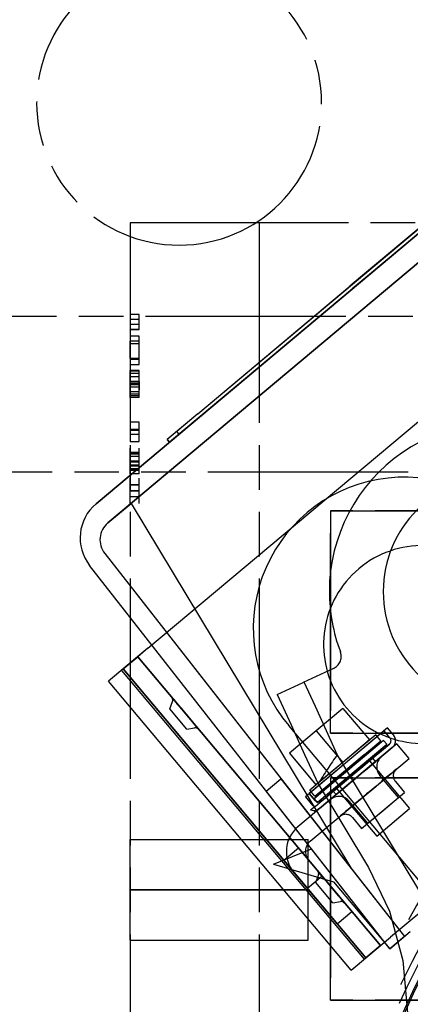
# Model space of a CAD drawing. Extents: x -156717 to 425753, y -51191 to 363295.
# Tile 210 of 256: x 135302 to 135346, y 109407 to 109518. Entities that reach past the tile are written whole.
import ezdxf

# ---------------------------------------------------------------- set-up
doc = ezdxf.new("R2010")
doc.units = 0
doc.header["$LTSCALE"] = 50
doc.linetypes.add('HIDDEN', pattern=[9.525, 6.35, -3.175])
doc.linetypes.add('PHANTOM', pattern=[0.8, 0.45, -0.05, 0.1, -0.05, 0.1, -0.05])
doc.layers.add('DEFAULT_2', color=8, linetype='HIDDEN')
doc.layers.add('DEFAULT_3', color=7, linetype='PHANTOM')

msp = doc.modelspace()

# ---------------------------------------------------------------- linework, layer by layer
at = {"layer": 'DEFAULT_2', "color": 8, "linetype": 'HIDDEN'}
for p, q in [((135310.29734, 109463.33776), (135371.60609, 109514.84307)), ((135311.63743, 109461.19797), (135373.4826, 109513.15392)), ((135316.13089, 109447.11255), (135386.60193, 109506.24477)), ((135359.72402, 109504.86097), (135340.79821, 109488.96145)), ((135321.74133, 109473.47432), (135357.73299, 109503.71081)), ((135358.92731, 109504.71416), (135340.0015, 109488.81464)), ((135357.99032, 109503.40449), (135321.99867, 109473.16801)), ((135352.27375, 109498.60202), (135310.29734, 109463.33776)), ((135353.95394, 109496.74794), (135311.63743, 109461.19797)), ((135340.0015, 109488.81464), (135338.80718, 109487.81129)), ((135340.79821, 109488.96145), (135339.06451, 109487.50498)), ((135316.13089, 109447.11255), (135363.68955, 109487.019)), ((135321.74133, 109473.47432), (135338.80718, 109487.81129)), ((135321.99867, 109473.16801), (135339.06451, 109487.50498)), ((135321.74133, 109473.47432), (135318.29532, 109470.57934)), ((135321.99867, 109473.16801), (135318.55266, 109470.27303)), ((135321.74133, 109473.47432), (135319.36742, 109471.48)), ((135321.99867, 109473.16801), (135319.62475, 109471.17369)), ((135318.29532, 109470.57934), (135318.55266, 109470.27303)), ((135318.55266, 109470.27303), (135318.29532, 109470.57934)), ((135319.62475, 109471.17369), (135319.36742, 109471.48)), ((135319.62475, 109471.17369), (135319.36742, 109471.48)), ((135311.63739, 109461.19793), (135314.25286, 109463.39519)), ((135311.63743, 109461.19797), (135314.25286, 109463.39519)), ((135314.25286, 109463.39519), (135338.90196, 109422.42652)), ((135314.25286, 109463.39519), (135338.90196, 109422.42652)), ((135311.27639, 109457.74303), (135344.94452, 109414.70171)), ((135311.27639, 109457.74303), (135344.94452, 109414.70171)), ((135311.27648, 109457.74294), (135338.90196, 109422.42652)), ((135311.27648, 109457.74294), (135338.90196, 109422.42652)), ((135343.29709, 109413.31771), (135309.57516, 109456.4278)), ((135343.29711, 109413.31769), (135309.57516, 109456.4278)), ((135316.13089, 109447.11255), (135313.34208, 109444.77246)), ((135313.34208, 109444.77246), (135314.98166, 109446.14823)), ((135313.34208, 109444.77246), (135314.98166, 109446.14823)), ((135316.13089, 109447.11255), (135314.98166, 109446.14823)), ((135314.98166, 109446.14823), (135334.71811, 109422.62723)), ((135342.23982, 109413.66321), (135314.98166, 109446.14823)), ((135314.98166, 109446.14823), (135342.23982, 109413.66321)), ((135314.98166, 109446.14823), (135342.23982, 109413.66321)), ((135314.98166, 109446.14823), (135342.23982, 109413.66321)), ((135337.74117, 109446.72986), (135337.74353, 109446.7236)), ((135312.38513, 109443.96948), (135311.70251, 109443.39669)), ((135313.34208, 109444.77246), (135312.38513, 109443.96948)), ((135313.15054, 109444.61174), (135340.40871, 109412.12672)), ((135313.34208, 109444.77246), (135340.60025, 109412.28744)), ((135333.07854, 109421.25147), (135313.34208, 109444.77246)), ((135313.34208, 109444.77246), (135340.60025, 109412.28744)), ((135313.34208, 109444.77246), (135340.60025, 109412.28744)), ((135340.60025, 109412.28744), (135313.34208, 109444.77246)), ((135340.60025, 109412.28744), (135313.34208, 109444.77246)), ((135336.97263, 109444.83778), (135333.55842, 109443.24571)), ((135338.96068, 109410.91167), (135311.70251, 109443.39669)), ((135330.65855, 109441.89347), (135333.55842, 109443.24571)), ((135334.93365, 109440.55176), (135333.68465, 109443.30457)), ((135330.65855, 109441.89347), (135332.20291, 109438.50183)), ((135318.58709, 109440.29548), (135318.88333, 109441.10939)), ((135318.58709, 109440.29548), (135318.88333, 109441.10939)), ((135318.84428, 109441.54492), (135318.7965, 109441.60187)), ((135318.7965, 109441.60187), (135318.84428, 109441.54492)), ((135318.98464, 109441.37765), (135318.84428, 109441.54492)), ((135318.84428, 109441.54492), (135318.98464, 109441.37765)), ((135319.20876, 109441.11056), (135318.98464, 109441.37765)), ((135318.98464, 109441.37765), (135319.20876, 109441.11056)), ((135319.50254, 109440.76045), (135319.20876, 109441.11056)), ((135319.20876, 109441.11056), (135319.50254, 109440.76045)), ((135319.84753, 109440.3493), (135319.50254, 109440.76045)), ((135319.50254, 109440.76045), (135319.84753, 109440.3493)), ((135336.16849, 109437.83498), (135334.93365, 109440.55176)), ((135320.51574, 109437.99701), (135318.58709, 109440.29548)), ((135320.22206, 109439.90295), (135319.84753, 109440.3493)), ((135319.84753, 109440.3493), (135320.22206, 109439.90295)), ((135320.41308, 109439.67531), (135320.22206, 109439.90295)), ((135320.22206, 109439.90295), (135320.41308, 109439.67531)), ((135320.78761, 109439.22896), (135320.41308, 109439.67531)), ((135320.41308, 109439.67531), (135320.78761, 109439.22896)), ((135338.02244, 109440.34494), (135335.02068, 109437.82616)), ((135338.02244, 109440.34494), (135341.00251, 109436.79342)), ((135321.1326, 109438.81781), (135320.78761, 109439.22896)), ((135320.78761, 109439.22896), (135321.1326, 109438.81781)), ((135321.42639, 109438.4677), (135321.1326, 109438.81781)), ((135321.1326, 109438.81781), (135321.42639, 109438.4677)), ((135321.6505, 109438.20061), (135321.42639, 109438.4677)), ((135321.42639, 109438.4677), (135321.6505, 109438.20061)), ((135347.93304, 109419.36305), (135331.93602, 109438.40491)), ((135332.20291, 109438.50183), (135333.72718, 109435.16209)), ((135320.51574, 109437.99701), (135321.36872, 109438.14742)), ((135321.79086, 109438.03334), (135321.6505, 109438.20061)), ((135321.6505, 109438.20061), (135321.79086, 109438.03334)), ((135321.83864, 109437.97639), (135321.79086, 109438.03334)), ((135321.79086, 109438.03334), (135321.83864, 109437.97639)), ((135335.02068, 109437.82616), (135332.01891, 109435.30738)), ((135343.04546, 109438.14287), (135333.81153, 109430.39468)), ((135342.65626, 109437.81629), (135334.24957, 109430.76224)), ((135341.70795, 109437.38535), (135334.29355, 109431.16393)), ((135335.02068, 109437.82616), (135338.00075, 109434.27464)), ((135335.02068, 109437.82616), (135338.00075, 109434.27464)), ((135337.38917, 109435.15425), (135336.16849, 109437.83498)), ((135342.27947, 109436.70424), (135341.70795, 109437.38535)), ((135342.27947, 109436.70424), (135341.70795, 109437.38535)), ((135343.30942, 109437.03788), (135342.65626, 109437.81629)), ((135343.69863, 109437.36446), (135343.04546, 109438.14287)), ((135342.59325, 109436.73539), (135334.77991, 109430.17922)), ((135334.86507, 109430.48282), (135342.27947, 109436.70424)), ((135335.13915, 109429.75109), (135342.95249, 109436.30726)), ((135341.00251, 109436.79342), (135338.00075, 109434.27464)), ((135344.08364, 109436.36104), (135339.48671, 109432.50375)), ((135342.59325, 109436.73539), (135342.95249, 109436.30726)), ((135342.59325, 109436.73539), (135342.95249, 109436.30726)), ((135342.81032, 109435.95583), (135343.11038, 109436.20762)), ((135343.11038, 109436.20762), (135342.81032, 109435.95583)), ((135343.11038, 109436.20762), (135343.24131, 109436.31748)), ((135343.24131, 109436.31748), (135343.11038, 109436.20762)), ((135343.24131, 109436.31748), (135343.2468, 109436.32208)), ((135343.2468, 109436.32208), (135343.24131, 109436.31748)), ((135345.45941, 109434.72146), (135344.08364, 109436.36104)), ((135332.01891, 109435.30738), (135334.99899, 109431.75587)), ((135333.72718, 109435.16209), (135335.2314, 109431.87425)), ((135343.57337, 109435.93286), (135335.40003, 109429.07462)), ((135335.40003, 109429.07462), (135343.57337, 109435.93286)), ((135341.29533, 109435.81212), (135335.91454, 109431.2971)), ((135341.37697, 109435.71482), (135335.99618, 109431.1998)), ((135336.35542, 109430.77167), (135341.73622, 109435.28669)), ((135336.46973, 109430.63545), (135341.85052, 109435.15047)), ((135336.72354, 109432.04226), (135340.42101, 109435.1448)), ((135340.45367, 109435.10588), (135336.7562, 109432.00334)), ((135347.73505, 109417.93585), (135337.38919, 109435.15425)), ((135341.05645, 109434.48416), (135341.76089, 109435.07526)), ((135341.76089, 109435.07526), (135341.05645, 109434.48416)), ((135341.29533, 109435.81212), (135341.37697, 109435.71482)), ((135341.29533, 109435.81212), (135341.37697, 109435.71482)), ((135341.73622, 109435.28669), (135341.85052, 109435.15047)), ((135341.73622, 109435.28669), (135341.85052, 109435.15047)), ((135341.76089, 109435.07526), (135342.35398, 109435.57292)), ((135342.35398, 109435.57292), (135341.76089, 109435.07526)), ((135342.35398, 109435.57292), (135342.81032, 109435.95583)), ((135342.81032, 109435.95583), (135342.35398, 109435.57292)), ((135338.00075, 109434.27464), (135334.99899, 109431.75587)), ((135341.37861, 109434.75448), (135336.94164, 109431.03143)), ((135337.26823, 109430.64222), (135341.70519, 109434.36528)), ((135337.31139, 109431.34168), (135341.00886, 109434.44423)), ((135340.27082, 109433.82494), (135341.05645, 109434.48416)), ((135341.05645, 109434.48416), (135340.27082, 109433.82494)), ((135340.73329, 109433.54976), (135341.27805, 109434.00686)), ((135341.27805, 109434.00686), (135340.73329, 109433.54976)), ((135340.86247, 109430.86417), (135345.45941, 109434.72146)), ((135341.00886, 109434.44423), (135345.51571, 109429.07317)), ((135341.00886, 109434.44423), (135345.51571, 109429.07317)), ((135341.27805, 109434.00686), (135341.73298, 109434.38859)), ((135341.73298, 109434.38859), (135341.27805, 109434.00686)), ((135341.70519, 109434.36528), (135341.37861, 109434.75448)), ((135341.70519, 109434.36528), (135341.37861, 109434.75448)), ((135341.73298, 109434.38859), (135342.07527, 109434.67581)), ((135342.07527, 109434.67581), (135341.73298, 109434.38859)), ((135342.07527, 109434.67581), (135342.28776, 109434.85411)), ((135342.28776, 109434.85411), (135342.07527, 109434.67581)), ((135342.35979, 109434.91455), (135342.28776, 109434.85411)), ((135342.28776, 109434.85411), (135342.35558, 109434.91102)), ((135342.35558, 109434.91102), (135342.35979, 109434.91455)), ((135338.59258, 109432.41673), (135339.43764, 109433.12582)), ((135339.43764, 109433.12582), (135338.59258, 109432.41673)), ((135339.43764, 109433.12582), (135340.27082, 109433.82494)), ((135340.27082, 109433.82494), (135339.43764, 109433.12582)), ((135339.48671, 109432.50375), (135340.12603, 109433.0402)), ((135340.12603, 109433.0402), (135339.48671, 109432.50375)), ((135340.12603, 109433.0402), (135340.73329, 109433.54976)), ((135340.73329, 109433.54976), (135340.12603, 109433.0402)), ((135344.25782, 109430.31865), (135342.17488, 109432.801)), ((135343.39369, 109432.98812), (135342.92087, 109432.59137)), ((135342.92087, 109432.59137), (135343.39369, 109432.98812)), ((135343.74815, 109433.28555), (135343.39369, 109432.98812)), ((135343.39369, 109432.98812), (135343.74815, 109433.28555)), ((135343.96769, 109433.46976), (135343.74815, 109433.28555)), ((135343.74815, 109433.28555), (135343.96769, 109433.46976)), ((135344.04202, 109433.53213), (135343.96769, 109433.46976)), ((135343.96769, 109433.46976), (135344.04202, 109433.53213)), ((135329.42386, 109431.05324), (135331.07129, 109432.43724)), ((135329.42386, 109431.05324), (135331.07129, 109432.43724)), ((135331.07129, 109432.43724), (135332.30452, 109430.86068)), ((135339.48671, 109432.50375), (135332.97438, 109427.03926)), ((135335.23141, 109431.87425), (135340.89332, 109422.45124)), ((135337.01049, 109431.0892), (135337.77181, 109431.72802)), ((135337.77181, 109431.72802), (135337.01049, 109431.0892)), ((135337.77181, 109431.72802), (135338.59258, 109432.41673)), ((135338.59258, 109432.41673), (135337.77181, 109431.72802)), ((135338.84739, 109431.96729), (135338.24012, 109431.45774)), ((135338.24012, 109431.45774), (135338.84739, 109431.96729)), ((135339.48671, 109432.50375), (135338.84739, 109431.96729)), ((135338.84739, 109431.96729), (135339.48671, 109432.50375)), ((135342.3518, 109432.11387), (135341.71309, 109431.57793)), ((135341.71309, 109431.57793), (135342.3518, 109432.11387)), ((135342.92087, 109432.59137), (135342.3518, 109432.11387)), ((135342.3518, 109432.11387), (135342.92087, 109432.59137)), ((135343.91875, 109432.12309), (135344.94736, 109430.89724)), ((135343.91875, 109432.12309), (135344.94736, 109430.89724)), ((135330.65709, 109429.47668), (135329.42386, 109431.05323)), ((135332.30452, 109430.86068), (135344.94452, 109414.70171)), ((135333.81153, 109430.39468), (135334.24957, 109430.76224)), ((135334.24957, 109430.76224), (135334.90274, 109429.98383)), ((135334.90274, 109429.98383), (135334.24957, 109430.76224)), ((135334.86507, 109430.48282), (135334.29355, 109431.16393)), ((135334.86507, 109430.48282), (135334.29355, 109431.16393)), ((135334.35015, 109425.39968), (135340.86247, 109430.86417)), ((135335.91454, 109431.2971), (135335.99618, 109431.1998)), ((135335.91454, 109431.2971), (135335.99618, 109431.1998)), ((135336.3412, 109430.5276), (135337.01049, 109431.0892)), ((135337.01049, 109431.0892), (135336.3412, 109430.5276)), ((135336.35542, 109430.77167), (135336.46973, 109430.63545)), ((135336.35542, 109430.77167), (135336.46973, 109430.63545)), ((135337.24044, 109430.61891), (135336.89815, 109430.33169)), ((135336.89815, 109430.33169), (135337.24044, 109430.61891)), ((135337.26823, 109430.64222), (135336.94164, 109431.03143)), ((135337.26823, 109430.64222), (135336.94164, 109431.03143)), ((135337.69537, 109431.00064), (135337.24044, 109430.61891)), ((135337.24044, 109430.61891), (135337.69537, 109431.00064)), ((135337.31139, 109431.34168), (135341.81824, 109425.97062)), ((135337.31139, 109431.34168), (135341.81824, 109425.97062)), ((135338.24012, 109431.45774), (135337.69537, 109431.00064)), ((135337.69537, 109431.00064), (135338.24012, 109431.45774)), ((135340.69034, 109430.71973), (135340.01185, 109430.15042)), ((135340.01185, 109430.15042), (135340.69034, 109430.71973)), ((135340.12057, 109426.84709), (135344.94736, 109430.89724)), ((135341.03461, 109431.00861), (135340.69034, 109430.71973)), ((135340.69034, 109430.71973), (135341.03461, 109431.00861)), ((135341.71309, 109431.57793), (135341.03461, 109431.00861)), ((135341.03461, 109431.00861), (135341.71309, 109431.57793)), ((135343.29709, 109413.31771), (135330.65709, 109429.47668)), ((135333.81153, 109430.39468), (135334.4647, 109429.61627)), ((135333.81153, 109430.39468), (135334.4647, 109429.61627)), ((135334.5883, 109429.49457), (135334.4647, 109429.61627)), ((135334.4647, 109429.61627), (135334.58831, 109429.49457)), ((135334.73878, 109429.39483), (135334.5883, 109429.49457)), ((135334.58831, 109429.49457), (135334.73879, 109429.39483)), ((135334.77991, 109430.17922), (135335.13915, 109429.75109)), ((135334.77991, 109430.17922), (135335.13915, 109429.75109)), ((135334.90274, 109429.98383), (135335.12366, 109429.83968)), ((135335.11584, 109429.84206), (135334.90274, 109429.98383)), ((135334.90772, 109429.32477), (135335.67895, 109429.9719)), ((135335.3965, 109429.83127), (135335.11584, 109429.84206)), ((135335.12366, 109429.83968), (135335.39834, 109429.83168)), ((135335.67895, 109429.9719), (135335.3965, 109429.83127)), ((135335.39834, 109429.83168), (135335.67895, 109429.9719)), ((135335.67895, 109429.9719), (135335.7926, 109430.06727)), ((135335.7926, 109430.06727), (135335.67895, 109429.9719)), ((135335.67895, 109429.9719), (135335.67895, 109429.9719)), ((135335.7926, 109430.06727), (135336.3412, 109430.5276)), ((135336.3412, 109430.5276), (135335.7926, 109430.06727)), ((135336.61362, 109430.09294), (135336.68566, 109430.15339)), ((135336.61784, 109430.09648), (135336.61362, 109430.09294)), ((135336.68566, 109430.15339), (135336.61784, 109430.09648)), ((135336.89815, 109430.33169), (135336.68566, 109430.15339)), ((135336.68566, 109430.15339), (135336.89815, 109430.33169)), ((135340.81011, 109427.42569), (135338.72718, 109429.90803)), ((135339.37315, 109429.61448), (135338.80408, 109429.13698)), ((135338.80408, 109429.13698), (135339.37315, 109429.61448)), ((135340.01185, 109430.15042), (135339.37315, 109429.61448)), ((135339.37315, 109429.61448), (135340.01185, 109430.15042)), ((135342.53397, 109428.87217), (135344.25596, 109430.31709)), ((135334.90772, 109429.32477), (135334.39934, 109428.89818)), ((135334.74686, 109428.83689), (135334.39934, 109428.89818)), ((135334.90772, 109429.32477), (135334.73878, 109429.39483)), ((135334.73879, 109429.39483), (135334.90772, 109429.32477)), ((135334.92332, 109428.85232), (135334.74686, 109428.83689)), ((135335.09441, 109428.89817), (135334.92332, 109428.85232)), ((135335.40005, 109429.07463), (135335.09441, 109428.89817)), ((135337.97679, 109428.4428), (135337.75726, 109428.25859)), ((135337.75726, 109428.25859), (135337.97679, 109428.4428)), ((135338.33126, 109428.74023), (135337.97679, 109428.4428)), ((135337.97679, 109428.4428), (135338.33126, 109428.74023)), ((135338.80408, 109429.13698), (135338.33126, 109428.74023)), ((135338.33126, 109428.74023), (135338.80408, 109429.13698)), ((135340.81197, 109427.42725), (135342.53397, 109428.87217)), ((135341.81824, 109425.97062), (135345.51571, 109429.07317)), ((135337.75726, 109428.25859), (135337.68293, 109428.19622)), ((135337.68293, 109428.19622), (135337.75726, 109428.25859)), ((135339.09196, 109428.07294), (135340.12057, 109426.84709)), ((135339.09196, 109428.07294), (135340.12057, 109426.84709)), ((135330.21674, 109422.8369), (135334.49616, 109424.56881)), ((135333.04662, 109424.61924), (135331.40705, 109423.24347)), ((135333.04662, 109424.61924), (135339.02542, 109417.49399)), ((135343.29247, 109413.3138), (135334.49616, 109424.56881)), ((135330.21674, 109422.8369), (135336.95683, 109420.84469)), ((135337.38584, 109416.11822), (135331.40705, 109423.24347)), ((135334.16523, 109423.28613), (135334.71811, 109422.62723)), ((135333.07854, 109421.25147), (135332.52566, 109421.91036)), ((135335.68243, 109421.478), (135334.71811, 109422.62723)), ((135335.68243, 109421.478), (135334.71811, 109422.62723)), ((135335.23776, 109422.00794), (135335.18997, 109422.06489)), ((135335.18997, 109422.06489), (135335.23776, 109422.00794)), ((135335.37812, 109421.84067), (135335.23776, 109422.00794)), ((135335.23776, 109422.00794), (135335.37812, 109421.84067)), ((135335.60223, 109421.57358), (135335.37812, 109421.84067)), ((135335.37812, 109421.84067), (135335.60223, 109421.57358)), ((135340.89332, 109422.45124), (135343.25048, 109417.54028)), ((135333.07854, 109421.25147), (135334.04286, 109420.10223)), ((135333.07854, 109421.25147), (135334.04286, 109420.10223)), ((135335.68243, 109421.478), (135334.04286, 109420.10223)), ((135335.68243, 109421.478), (135334.04286, 109420.10223)), ((135334.98057, 109420.7585), (135335.27681, 109421.57241)), ((135334.98057, 109420.7585), (135335.27681, 109421.57241)), ((135336.90921, 109418.46003), (135334.98057, 109420.7585)), ((135335.89601, 109421.22347), (135335.60223, 109421.57358)), ((135335.60223, 109421.57358), (135335.89601, 109421.22347)), ((135336.24101, 109420.81232), (135335.89601, 109421.22347)), ((135335.89601, 109421.22347), (135336.24101, 109420.81232)), ((135336.61554, 109420.36597), (135336.24101, 109420.81232)), ((135336.24101, 109420.81232), (135336.61554, 109420.36597)), ((135336.95683, 109420.84469), (135343.28722, 109413.30938)), ((135336.80655, 109420.13833), (135336.61554, 109420.36597)), ((135336.61554, 109420.36597), (135336.80655, 109420.13833)), ((135337.18108, 109419.69198), (135336.80655, 109420.13833)), ((135336.80655, 109420.13833), (135337.18108, 109419.69198)), ((135337.52608, 109419.28083), (135337.18108, 109419.69198)), ((135337.18108, 109419.69198), (135337.52608, 109419.28083)), ((135336.90921, 109418.46003), (135337.7622, 109418.61044)), ((135337.81986, 109418.93071), (135337.52608, 109419.28083)), ((135337.52608, 109419.28083), (135337.81986, 109418.93071)), ((135338.04397, 109418.66363), (135337.81986, 109418.93071)), ((135337.81986, 109418.93071), (135338.04397, 109418.66363)), ((135338.18433, 109418.49635), (135338.04397, 109418.66363)), ((135338.04397, 109418.66363), (135338.18433, 109418.49635)), ((135338.23212, 109418.4394), (135338.18433, 109418.49635)), ((135338.18433, 109418.49635), (135338.23212, 109418.4394)), ((135337.38584, 109416.11822), (135339.02542, 109417.49399)), ((135343.25048, 109417.54028), (135344.76244, 109411.98524)), ((135346.87945, 109417.55631), (135343.38906, 109414.62753)), ((135346.87945, 109417.55631), (135343.38906, 109414.62753)), ((135343.29453, 109413.31557), (135345.59303, 109415.24653)), ((135345.59303, 109415.24653), (135344.94452, 109414.70171)), ((135340.60025, 109412.28744), (135343.38906, 109414.62753)), ((135342.23982, 109413.66321), (135343.38906, 109414.62753)), ((135344.94452, 109414.70171), (135343.29709, 109413.31771)), ((135342.23982, 109413.66321), (135340.60025, 109412.28744)), ((135343.29245, 109413.31382), (135343.29443, 109413.31548)), ((135343.29626, 109413.31702), (135343.29436, 109413.31542)), ((135343.29443, 109413.31548), (135343.29453, 109413.31557)), ((135343.29711, 109413.31773), (135343.29709, 109413.31771)), ((135339.6433, 109411.48446), (135340.60025, 109412.28744)), ((135344.76244, 109411.98524), (135345.28086, 109406.10047)), ((135338.96068, 109410.91167), (135339.6433, 109411.48446))]:
    msp.add_line(p, q, dxfattribs=at)
for centre, radius, start, end in [((135450.76872, 109358.2156), 120.44256, 0, 180), ((135450.76872, 109358.2156), 120.44256, 0, 180), ((135450.76872, 109358.2156), 117.86718, 0, 180), ((135450.76872, 109358.2156), 117.11707, 0, 180), ((135450.76872, 109358.2156), 117.11707, 0, 180), ((135450.76872, 109358.2156), 116.13693, 0, 180), ((135355.50483, 109453.47949), 19.00277, 69.1569589, 180), ((135450.76872, 109358.2156), 112.81144, 0, 180), ((135450.76872, 109358.2156), 110.49111, 0, 180), ((135450.76872, 109358.2156), 110.49111, 0, 180), ((135344.95154, 109449.34477), 17.00248, 40.0335236, 220.0478551), ((135355.50483, 109453.47949), 12.95189, 0, 180), ((135450.76872, 109358.2156), 107.16562, 0, 180), ((135450.76872, 109358.2156), 107.16562, 0, 180), ((135313.51399, 109459.50886), 5.00073, 130.0335236, 218.0335236), ((135313.51399, 109459.50886), 5.00073, 130.0335236, 218.0335236), ((135313.2458, 109459.28356), 2.50036, 130.0335236, 218.0335234), ((135313.2458, 109459.28356), 2.50036, 130.0335236, 218.0335238), ((135313.2458, 109459.28356), 2.50036, 130.0362531, 218.034894), ((135313.2458, 109459.28356), 2.50036, 130.0362531, 218.0362643), ((135346.97055, 109447.53094), 11.12162, 325.6514243, 130), ((135346.97055, 109447.53094), 11.12162, 325.6514243, 130), ((135346.97055, 109447.53094), 11.12162, 130, 294.3485757), ((135346.97055, 109447.53094), 11.12162, 130, 294.3485757), ((135355.50483, 109453.47949), 19.00277, 180, 200.8253698), ((135355.50483, 109453.47949), 12.95189, 180, 0), ((135450.76872, 109358.2156), 116.33446, 128.7990116, 180), ((135336.33861, 109446.19744), 1.50022, 295, 16.6931295), ((135336.33861, 109446.19744), 1.50022, 16.6931295, 20.5315839), ((135450.76872, 109358.2156), 112.33474, 128.7987166, 270.0017657), ((135318.41342, 109441.28043), 0.50007, 339.9992318, 39.9981883), ((135321.45557, 109437.65494), 0.50007, 40.0018117, 100.0007682), ((135321.45557, 109437.65494), 0.50007, 40.0018117, 100.0007682), ((135342.92022, 109436.71129), 1.01615, 310.0000006, 40), ((135342.92022, 109436.71129), 1.01615, 355.0000003, 40), ((135342.92022, 109436.71129), 0.50807, 310, 40), ((135450.76872, 109358.2156), 137.01997, 145.839428, 147.4812163), ((135343.32412, 109433.76532), 1.50022, 130.0014575, 220), ((135344.6849, 109432.76598), 1.00015, 130.0025027, 220), ((135344.6849, 109432.76598), 1.00015, 130.0025026, 220), ((135337.57794, 109428.94371), 1.50022, 40, 129.9985425), ((135334.74686, 109429.85303), 1.01615, 269.9999998, 279.9999997), ((135338.32581, 109427.43006), 1.00015, 40, 129.9974973), ((135338.32581, 109427.43006), 1.00015, 40, 129.9974973), ((135335.31447, 109424.25045), 3.64053, 130, 220), ((135335.31447, 109424.25045), 1.50022, 130, 220), ((135334.80689, 109421.74345), 0.50007, 339.9992318, 39.9981883), ((135337.84904, 109418.11796), 0.50007, 40.0018117, 100.0007682), ((135337.84904, 109418.11796), 0.50007, 40.0018117, 100.0007682)]:
    msp.add_arc(centre, radius, start, end, dxfattribs=at)
at = {"layer": 'DEFAULT_3', "color": 8, "linetype": 'PHANTOM'}
for p, q in [((135328.63492, 109494.93552), (135314.1328, 109494.93552)), ((135314.1328, 109494.93552), (135314.1328, 109359.91584)), ((135328.63492, 109494.93552), (135328.63492, 109359.91584)), ((135378.64221, 109494.93552), (135328.63492, 109494.93552)), ((135328.63492, 109494.93552), (135328.63492, 109375.91817)), ((135235.87139, 109484.43399), (135369.89093, 109484.43399)), ((135315.13295, 109484.64921), (135314.1328, 109484.64921)), ((135314.1328, 109484.64921), (135314.1328, 109484.07951)), ((135315.13295, 109484.64921), (135314.1328, 109484.64921)), ((135314.1328, 109484.64921), (135314.1328, 109482.9401)), ((135315.13295, 109484.07951), (135314.1328, 109484.07951)), ((135315.13295, 109482.9401), (135315.13295, 109484.64921)), ((135315.13295, 109484.07951), (135315.13295, 109484.64921)), ((135314.1328, 109483.5098), (135314.1328, 109482.9401)), ((135315.13295, 109483.5098), (135314.1328, 109483.5098)), ((135315.13295, 109482.9401), (135314.1328, 109482.9401)), ((135314.1328, 109482.9401), (135315.13295, 109482.9401)), ((135315.13295, 109482.9401), (135315.13295, 109483.5098)), ((135315.13295, 109482.19948), (135314.1328, 109482.19948)), ((135314.1328, 109482.19948), (135314.1328, 109481.62978)), ((135314.1328, 109479.68834), (135314.1328, 109481.62978)), ((135315.13295, 109481.62978), (135314.1328, 109481.62978)), ((135315.13295, 109481.34671), (135315.13295, 109482.19948)), ((135315.13295, 109481.34671), (135314.1328, 109481.34671)), ((135315.13295, 109479.57885), (135315.13295, 109481.34671)), ((135314.1328, 109479.68834), (135314.1328, 109479.00915)), ((135315.13295, 109479.68834), (135314.1328, 109479.68834)), ((135315.13295, 109479.57885), (135314.1328, 109479.57885)), ((135315.13295, 109479.00915), (135315.13295, 109479.57885)), ((135314.1328, 109479.00915), (135315.13295, 109479.00915)), ((135314.1328, 109476.86831), (135314.1328, 109478.3255)), ((135315.13295, 109478.3255), (135314.1328, 109478.3255)), ((135314.1328, 109477.9819), (135314.1328, 109478.26853)), ((135315.13295, 109478.26853), (135314.1328, 109478.26853)), ((135315.13295, 109478.28366), (135315.13295, 109478.3255)), ((135315.13295, 109476.91727), (135315.13295, 109478.28366)), ((135315.13295, 109476.7873), (135315.13295, 109478.26853)), ((135314.1328, 109477.25464), (135314.1328, 109477.9819)), ((135315.13295, 109477.9819), (135314.1328, 109477.9819)), ((135314.1328, 109476.73834), (135314.1328, 109477.64186)), ((135315.13295, 109477.64186), (135314.1328, 109477.64186)), ((135314.1328, 109476.45883), (135314.1328, 109477.25464)), ((135314.1328, 109477.08284), (135314.1328, 109476.51814)), ((135314.1328, 109476.1811), (135314.1328, 109477.08284)), ((135315.13295, 109477.08284), (135314.1328, 109477.08284)), ((135315.13295, 109477.08284), (135315.13295, 109477.64186)), ((135315.13295, 109477.08284), (135315.13295, 109476.1811)), ((135315.13295, 109476.51814), (135315.13295, 109477.08284)), ((135315.13295, 109476.91727), (135314.1328, 109476.91727)), ((135314.1328, 109475.70843), (135314.1328, 109476.86831)), ((135315.13295, 109476.86831), (135314.1328, 109476.86831)), ((135315.13295, 109476.7873), (135314.1328, 109476.7873)), ((135314.1328, 109475.47699), (135314.1328, 109476.73834)), ((135315.13295, 109476.73834), (135314.1328, 109476.73834)), ((135314.1328, 109476.51814), (135314.1328, 109476.1811)), ((135314.1328, 109475.93275), (135314.1328, 109476.45883)), ((135315.13295, 109476.45883), (135314.1328, 109476.45883)), ((135315.13295, 109475.93275), (135315.13295, 109476.91727)), ((135315.13295, 109475.47699), (135315.13295, 109476.7873)), ((135315.13295, 109476.1811), (135315.13295, 109476.51814)), ((135315.13295, 109475.30607), (135315.13295, 109476.1811)), ((135315.13295, 109475.93275), (135314.1328, 109475.93275)), ((135314.1328, 109475.30607), (135314.1328, 109475.70843)), ((135314.1328, 109475.70843), (135315.13295, 109475.70843)), ((135315.13295, 109475.47699), (135314.1328, 109475.47699)), ((135315.13295, 109475.30607), (135314.1328, 109475.30607)), ((135315.13295, 109472.51453), (135314.1328, 109472.51453)), ((135314.1328, 109472.51453), (135314.1328, 109471.71694)), ((135315.13295, 109472.51453), (135314.1328, 109472.51453)), ((135314.1328, 109472.51453), (135314.1328, 109470.34966)), ((135315.13295, 109471.71694), (135314.1328, 109471.71694)), ((135315.13295, 109471.60745), (135314.1328, 109471.60745)), ((135315.13295, 109471.60745), (135315.13295, 109472.51453)), ((135315.13295, 109471.71694), (135315.13295, 109472.51453)), ((135315.13295, 109471.14724), (135315.13295, 109471.60745)), ((135315.13295, 109471.14724), (135314.1328, 109471.14724)), ((135315.13295, 109470.34966), (135315.13295, 109471.14724)), ((135314.1328, 109470.34966), (135315.13295, 109470.34966)), ((135314.1328, 109469.11589), (135314.1328, 109469.60904)), ((135315.13295, 109469.12123), (135315.13295, 109469.60904)), ((135315.13295, 109469.12123), (135314.1328, 109469.12123)), ((135314.1328, 109468.12603), (135314.1328, 109469.11589)), ((135315.13295, 109469.11589), (135314.1328, 109469.11589)), ((135314.1328, 109468.96991), (135314.1328, 109468.98237)), ((135314.1328, 109467.68184), (135314.1328, 109468.96991)), ((135315.13295, 109468.96991), (135314.1328, 109468.96991)), ((135314.1328, 109468.18834), (135314.1328, 109468.96991)), ((135314.1328, 109468.96991), (135315.13295, 109468.96991)), ((135315.13295, 109468.67081), (135314.1328, 109468.67081)), ((135315.13295, 109467.60885), (135315.13295, 109469.12123)), ((135315.13295, 109468.67081), (135315.13295, 109468.98237)), ((135315.13295, 109468.04681), (135315.13295, 109468.96991)), ((135315.13295, 109468.12069), (135315.13295, 109468.67081)), ((135314.1328, 109467.63021), (135314.1328, 109468.18834)), ((135314.1328, 109468.18834), (135315.13295, 109468.18834)), ((135314.1328, 109467.1246), (135314.1328, 109468.12603)), ((135315.13295, 109468.12603), (135314.1328, 109468.12603)), ((135314.1328, 109468.12069), (135315.13295, 109468.12069)), ((135315.13295, 109468.04681), (135314.1328, 109468.04681)), ((135314.1328, 109467.10235), (135314.1328, 109467.68184)), ((135315.13295, 109467.68184), (135314.1328, 109467.68184)), ((135314.1328, 109467.33023), (135314.1328, 109467.63021)), ((135314.1328, 109467.63021), (135315.13295, 109467.63021)), ((135314.1328, 109467.33023), (135315.13295, 109467.33023)), ((135314.1328, 109467.18602), (135315.13295, 109467.18602)), ((135314.1328, 109466.70355), (135314.1328, 109467.1246)), ((135315.13295, 109467.1246), (135314.1328, 109467.1246)), ((135315.13295, 109467.10235), (135314.1328, 109467.10235)), ((135315.13295, 109467.33023), (135315.13295, 109468.12069)), ((135315.13295, 109467.18602), (135315.13295, 109468.04681)), ((135315.13295, 109467.10235), (135315.13295, 109467.60885)), ((135315.13295, 109466.70355), (135315.13295, 109467.18602)), ((135242.87242, 109466.93144), (135362.88991, 109466.93144)), ((135315.13295, 109466.70355), (135314.1328, 109466.70355)), ((135314.1328, 109464.82353), (135314.1328, 109466.24779)), ((135315.13295, 109464.82353), (135315.13295, 109466.24779)), ((135314.1328, 109465.4689), (135314.1328, 109465.62112)), ((135315.13295, 109465.47246), (135314.1328, 109465.47246)), ((135314.1328, 109464.82353), (135314.1328, 109465.4689)), ((135314.1328, 109465.4689), (135315.13295, 109465.4689)), ((135315.13295, 109465.47246), (135315.13295, 109465.62112)), ((135315.13295, 109464.82353), (135315.13295, 109465.47246)), ((135314.1328, 109463.39928), (135314.1328, 109464.82353)), ((135314.1328, 109464.18351), (135314.1328, 109464.82353)), ((135315.13295, 109464.82353), (135314.1328, 109464.82353)), ((135314.1328, 109464.82353), (135315.13295, 109464.82353)), ((135314.1328, 109464.82353), (135315.13295, 109464.82353)), ((135314.1328, 109464.82353), (135315.13295, 109464.82353)), ((135314.1328, 109464.02595), (135314.1328, 109464.18351)), ((135314.1328, 109464.18351), (135315.13295, 109464.18351)), ((135314.1328, 109464.18084), (135315.13295, 109464.18084)), ((135315.13295, 109463.39928), (135315.13295, 109464.82353)), ((135315.13295, 109464.18084), (135315.13295, 109464.82353)), ((135315.13295, 109464.02595), (135315.13295, 109464.18084)), ((135371.64119, 109462.5558), (135336.63608, 109462.5558)), ((135336.63608, 109462.5558), (135336.63608, 109437.55215)), ((135336.63608, 109462.5558), (135371.64119, 109462.5558)), ((135336.63608, 109437.55215), (135336.63608, 109462.5558)), ((135336.63608, 109437.55215), (135371.64119, 109437.55215)), ((135371.64119, 109437.55215), (135336.63608, 109437.55215)), ((135371.64119, 109432.55142), (135336.63608, 109432.55142)), ((135336.63608, 109432.55142), (135336.63608, 109407.54778)), ((135336.63608, 109432.55142), (135371.64119, 109432.55142)), ((135336.63608, 109407.54778), (135336.63608, 109432.55142)), ((135314.1328, 109419.92458), (135314.1328, 109425.58226)), ((135314.1328, 109425.58226), (135334.13572, 109425.58226)), ((135334.13572, 109419.92458), (135334.13572, 109425.58226)), ((135314.1328, 109414.26691), (135314.1328, 109419.92458)), ((135314.1328, 109419.92458), (135334.13572, 109419.92458)), ((135334.13572, 109419.92458), (135314.1328, 109419.92458)), ((135334.13572, 109414.26691), (135334.13572, 109419.92458)), ((135314.1328, 109414.26691), (135334.13572, 109414.26691)), ((135336.63608, 109407.54778), (135371.64119, 109407.54778)), ((135371.64119, 109407.54778), (135336.63608, 109407.54778))]:
    msp.add_line(p, q, dxfattribs=at)
for start, end in [(90, 270), (270, 90)]:
    msp.add_arc((135319.6336, 109508.43749), 16.00233, start, end, dxfattribs=at)

doc.saveas('drawing.dxf')
